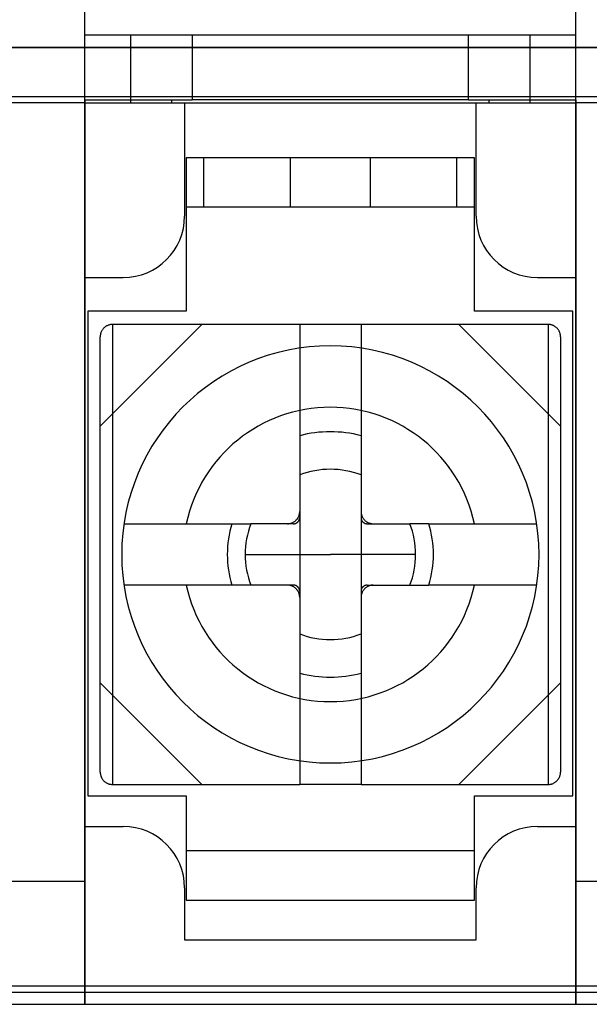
# Model space of a CAD drawing. Header units: millimetres. Extents: x -93 to 0, y 0 to 191.
# Tile 16 of 150: x -67.76 to -58.48, y 0 to 16.05. Entities that reach past the tile are written whole.
import ezdxf

# ---------------------------------------------------------------- set-up
doc = ezdxf.new("R2010")
doc.units = ezdxf.units.MM
doc.layers.add('MAIN-1', color=7, linetype='Continuous')
doc.layers.add('MAIN-2', color=7, linetype='Continuous')

msp = doc.modelspace()

# ---------------------------------------------------------------- linework, layer by layer
at = {"layer": 'MAIN-1'}
msp.add_line((-92, 0), (-1, 0), dxfattribs=at)
at = {"layer": 'MAIN-2'}
for p, q in [((-66.7, 0), (-66.7, 18)), ((-58.7, 0), (-58.7, 18)), ((-66.7, 15.8), (-66.7, 15.8)), ((-65.95, 15.8), (-66.7, 15.8)), ((-64.95, 15.8), (-65.95, 15.8)), ((-65.95, 14.7), (-65.95, 15.8)), ((-64.95, 15.8), (-64.95, 14.75)), ((-60.45, 15.8), (-64.95, 15.8)), ((-60.45, 14.75), (-60.45, 15.8)), ((-59.45, 15.8), (-60.45, 15.8)), ((-59.45, 15.8), (-59.45, 14.7)), ((-58.7, 15.8), (-59.45, 15.8)), ((-58.7, 15.8), (-58.7, 15.8)), ((-2.1, 15.6), (-90.9, 15.6)), ((-89.4, 15.6), (-3.6, 15.6)), ((-89.4, 14.8), (-3.6, 14.8)), ((-66.7, 14.7), (-68.2, 14.7)), ((-66.7, 14.75), (-66.7, 14.75)), ((-66.7, 14.75), (-66.7, 11.85)), ((-66.7, 14.75), (-65.289, 14.75)), ((-66.7, 14.7), (-66.7, 14.7)), ((-66.7, 14.7), (-58.7, 14.7)), ((-65.289, 14.75), (-65.289, 14.7)), ((-65.289, 14.75), (-64.95, 14.75)), ((-65.075, 14.7), (-65.075, 14.7)), ((-65.075, 14.7), (-65.075, 12.85)), ((-60.45, 14.75), (-64.95, 14.75)), ((-60.45, 14.75), (-60.111, 14.75)), ((-60.325, 14.7), (-60.325, 14.7)), ((-60.325, 12.85), (-60.325, 14.7)), ((-60.111, 14.7), (-60.111, 14.75)), ((-60.111, 14.75), (-58.7, 14.75)), ((-58.7, 14.75), (-58.7, 11.85)), ((-58.7, 14.75), (-58.7, 14.75)), ((-58.7, 14.7), (-58.7, 14.7)), ((-57.2, 14.7), (-58.7, 14.7)), ((-60.35, 13.8), (-65.05, 13.8)), ((-65.05, 13.8), (-65.05, 11.3)), ((-64.76, 13), (-64.76, 13.8)), ((-63.35, 13.8), (-64.76, 13.8)), ((-62.7, 13.8), (-63.35, 13.8)), ((-63.35, 13), (-63.35, 13.8)), ((-63.35, 13.8), (-63.35, 13.8)), ((-62.05, 13.8), (-62.7, 13.8)), ((-62.05, 13.8), (-62.05, 13.8)), ((-60.64, 13.8), (-62.05, 13.8)), ((-62.05, 13.8), (-62.05, 13)), ((-60.64, 13), (-60.64, 13.8)), ((-60.35, 11.3), (-60.35, 13.8)), ((-65.075, 12.85), (-65.075, 12.85)), ((-65.05, 13), (-60.35, 13)), ((-64.76, 13), (-63.35, 13)), ((-63.35, 13), (-62.7, 13)), ((-63.35, 13), (-63.35, 13)), ((-62.7, 13), (-62.05, 13)), ((-62.05, 13), (-60.64, 13)), ((-62.05, 13), (-62.05, 13)), ((-60.325, 12.85), (-60.325, 12.85)), ((-66.7, 11.85), (-66.7, 2.9)), ((-66.7, 11.85), (-66.075, 11.85)), ((-66.7, 11.85), (-66.7, 11.85)), ((-66.075, 11.85), (-66.075, 11.85)), ((-59.325, 11.85), (-59.325, 11.85)), ((-59.325, 11.85), (-58.7, 11.85)), ((-58.7, 11.85), (-58.7, 2.9)), ((-58.7, 11.85), (-58.7, 11.85)), ((-65.05, 11.3), (-66.65, 11.3)), ((-66.65, 11.3), (-66.65, 3.4)), ((-66.65, 11.3), (-66.65, 11.3)), ((-65.05, 11.3), (-65.05, 11.3)), ((-58.75, 11.3), (-60.35, 11.3)), ((-60.35, 11.3), (-60.35, 11.3)), ((-58.75, 3.4), (-58.75, 11.3)), ((-58.75, 11.3), (-58.75, 11.3)), ((-64.793, 11.085), (-66.45, 9.428)), ((-66.301, 11.078), (-66.31, 11.076)), ((-66.291, 11.081), (-66.301, 11.078)), ((-66.281, 11.083), (-66.291, 11.081)), ((-66.271, 11.084), (-66.281, 11.083)), ((-66.261, 11.085), (-66.271, 11.084)), ((-66.25, 11.085), (-66.261, 11.085)), ((-66.25, 11.085), (-66.25, 11.085)), ((-65.978, 11.085), (-66.25, 11.085)), ((-66.25, 11.085), (-66.25, 3.585)), ((-65.704, 11.085), (-65.978, 11.085)), ((-65.429, 11.085), (-65.704, 11.085)), ((-65.152, 11.085), (-65.429, 11.085)), ((-64.875, 11.085), (-65.152, 11.085)), ((-64.597, 11.085), (-64.875, 11.085)), ((-64.318, 11.085), (-64.597, 11.085)), ((-64.039, 11.085), (-64.318, 11.085)), ((-63.759, 11.085), (-64.039, 11.085)), ((-63.48, 11.085), (-63.759, 11.085)), ((-63.2, 11.085), (-63.48, 11.085)), ((-63.2, 11.085), (-63.2, 11.085)), ((-62.2, 11.085), (-63.2, 11.085)), ((-63.2, 11.085), (-63.2, 3.585)), ((-62.2, 11.085), (-62.2, 11.085)), ((-61.921, 11.085), (-62.2, 11.085)), ((-62.2, 11.085), (-62.2, 3.585)), ((-61.641, 11.085), (-61.921, 11.085)), ((-61.362, 11.085), (-61.641, 11.085)), ((-61.083, 11.085), (-61.362, 11.085)), ((-60.804, 11.085), (-61.083, 11.085)), ((-60.525, 11.085), (-60.804, 11.085)), ((-58.95, 9.428), (-60.607, 11.085)), ((-60.246, 11.085), (-60.525, 11.085)), ((-59.968, 11.085), (-60.246, 11.085)), ((-59.691, 11.085), (-59.968, 11.085)), ((-59.418, 11.085), (-59.691, 11.085)), ((-59.15, 11.085), (-59.418, 11.085)), ((-59.15, 11.085), (-59.15, 11.085)), ((-59.141, 11.085), (-59.15, 11.085)), ((-59.15, 11.085), (-59.15, 3.585)), ((-59.132, 11.084), (-59.141, 11.085)), ((-59.123, 11.083), (-59.132, 11.084)), ((-59.114, 11.082), (-59.123, 11.083)), ((-59.105, 11.08), (-59.114, 11.082)), ((-59.097, 11.078), (-59.105, 11.08)), ((-59.088, 11.075), (-59.097, 11.078)), ((-66.446, 10.926), (-66.448, 10.916)), ((-66.443, 10.936), (-66.446, 10.926)), ((-66.441, 10.945), (-66.443, 10.936)), ((-66.438, 10.955), (-66.441, 10.945)), ((-66.434, 10.964), (-66.438, 10.955)), ((-66.43, 10.973), (-66.434, 10.964)), ((-66.425, 10.982), (-66.43, 10.973)), ((-66.42, 10.99), (-66.425, 10.982)), ((-66.414, 10.999), (-66.42, 10.99)), ((-66.408, 11.007), (-66.414, 10.999)), ((-66.402, 11.015), (-66.408, 11.007)), ((-66.395, 11.023), (-66.402, 11.015)), ((-66.387, 11.03), (-66.395, 11.023)), ((-66.38, 11.037), (-66.387, 11.03)), ((-66.371, 11.044), (-66.38, 11.037)), ((-66.363, 11.05), (-66.371, 11.044)), ((-66.354, 11.056), (-66.363, 11.05)), ((-66.346, 11.061), (-66.354, 11.056)), ((-66.337, 11.065), (-66.346, 11.061)), ((-66.328, 11.069), (-66.337, 11.065)), ((-66.319, 11.073), (-66.328, 11.069)), ((-66.31, 11.076), (-66.319, 11.073)), ((-59.08, 11.073), (-59.088, 11.075)), ((-59.073, 11.07), (-59.08, 11.073)), ((-59.065, 11.066), (-59.073, 11.07)), ((-59.057, 11.062), (-59.065, 11.066)), ((-59.05, 11.058), (-59.057, 11.062)), ((-59.042, 11.053), (-59.05, 11.058)), ((-59.035, 11.048), (-59.042, 11.053)), ((-59.027, 11.043), (-59.035, 11.048)), ((-59.02, 11.037), (-59.027, 11.043)), ((-59.013, 11.031), (-59.02, 11.037)), ((-59.006, 11.024), (-59.013, 11.031)), ((-59, 11.017), (-59.006, 11.024)), ((-58.994, 11.01), (-59, 11.017)), ((-58.988, 11.003), (-58.994, 11.01)), ((-58.983, 10.995), (-58.988, 11.003)), ((-58.978, 10.987), (-58.983, 10.995)), ((-58.974, 10.98), (-58.978, 10.987)), ((-58.97, 10.972), (-58.974, 10.98)), ((-58.966, 10.964), (-58.97, 10.972)), ((-58.963, 10.956), (-58.966, 10.964)), ((-58.96, 10.948), (-58.963, 10.956)), ((-58.958, 10.94), (-58.96, 10.948)), ((-58.955, 10.931), (-58.958, 10.94)), ((-58.954, 10.922), (-58.955, 10.931)), ((-58.952, 10.913), (-58.954, 10.922)), ((-66.449, 10.906), (-66.45, 10.895)), ((-66.45, 10.895), (-66.45, 10.885)), ((-66.45, 10.885), (-66.45, 10.885)), ((-66.45, 3.785), (-66.45, 10.885)), ((-66.448, 10.916), (-66.449, 10.906)), ((-58.951, 10.904), (-58.952, 10.913)), ((-58.95, 10.895), (-58.951, 10.904)), ((-58.95, 10.885), (-58.95, 10.895)), ((-58.95, 10.885), (-58.95, 10.885)), ((-58.95, 10.885), (-58.95, 3.785)), ((-62.7, 10.735), (-62.7, 10.735)), ((-63.2, 8.026), (-63.2, 8.035)), ((-62.2, 8.035), (-62.2, 8.025)), ((-63.297, 7.864), (-63.29, 7.868)), ((-63.29, 7.868), (-63.282, 7.873)), ((-63.282, 7.873), (-63.275, 7.879)), ((-63.275, 7.879), (-63.268, 7.885)), ((-63.268, 7.885), (-63.262, 7.891)), ((-63.262, 7.891), (-63.255, 7.897)), ((-63.255, 7.897), (-63.249, 7.904)), ((-63.249, 7.904), (-63.243, 7.911)), ((-63.243, 7.911), (-63.238, 7.918)), ((-63.238, 7.918), (-63.233, 7.925)), ((-63.233, 7.925), (-63.228, 7.932)), ((-63.228, 7.932), (-63.224, 7.94)), ((-63.228, 7.866), (-63.225, 7.869)), ((-63.225, 7.869), (-63.223, 7.873)), ((-63.224, 7.94), (-63.22, 7.948)), ((-63.223, 7.873), (-63.22, 7.876)), ((-63.22, 7.948), (-63.216, 7.956)), ((-63.22, 7.876), (-63.218, 7.879)), ((-63.218, 7.879), (-63.215, 7.883)), ((-63.216, 7.956), (-63.213, 7.964)), ((-63.215, 7.883), (-63.213, 7.887)), ((-63.213, 7.964), (-63.21, 7.972)), ((-63.213, 7.887), (-63.211, 7.891)), ((-63.211, 7.891), (-63.209, 7.895)), ((-63.21, 7.972), (-63.207, 7.981)), ((-63.209, 7.895), (-63.207, 7.899)), ((-63.207, 7.981), (-63.205, 7.99)), ((-63.207, 7.899), (-63.206, 7.903)), ((-63.206, 7.903), (-63.204, 7.908)), ((-63.205, 7.99), (-63.203, 7.998)), ((-63.204, 7.908), (-63.203, 7.913)), ((-63.203, 7.998), (-63.202, 8.007)), ((-63.203, 7.913), (-63.202, 7.917)), ((-63.202, 8.007), (-63.201, 8.016)), ((-63.202, 7.917), (-63.201, 7.922)), ((-63.201, 8.016), (-63.2, 8.026)), ((-63.201, 7.927), (-63.2, 7.932)), ((-63.201, 7.922), (-63.201, 7.927)), ((-63.2, 7.932), (-63.2, 7.937)), ((-62.2, 8.025), (-62.199, 8.016)), ((-62.2, 7.937), (-62.2, 7.932)), ((-62.2, 7.932), (-62.199, 7.927)), ((-62.199, 8.016), (-62.198, 8.007)), ((-62.199, 7.927), (-62.199, 7.922)), ((-62.199, 7.922), (-62.198, 7.917)), ((-62.198, 8.007), (-62.197, 7.998)), ((-62.198, 7.917), (-62.197, 7.913)), ((-62.197, 7.998), (-62.195, 7.989)), ((-62.197, 7.913), (-62.196, 7.908)), ((-62.196, 7.908), (-62.194, 7.903)), ((-62.195, 7.989), (-62.192, 7.98)), ((-62.194, 7.903), (-62.193, 7.899)), ((-62.193, 7.899), (-62.191, 7.895)), ((-62.192, 7.98), (-62.19, 7.972)), ((-62.191, 7.895), (-62.189, 7.891)), ((-62.19, 7.972), (-62.187, 7.964)), ((-62.189, 7.891), (-62.187, 7.887)), ((-62.187, 7.964), (-62.184, 7.956)), ((-62.187, 7.887), (-62.185, 7.883)), ((-62.185, 7.883), (-62.182, 7.879)), ((-62.184, 7.956), (-62.18, 7.948)), ((-62.182, 7.879), (-62.18, 7.876)), ((-62.18, 7.948), (-62.176, 7.94)), ((-62.18, 7.876), (-62.177, 7.873)), ((-62.177, 7.873), (-62.175, 7.869)), ((-62.176, 7.94), (-62.171, 7.932)), ((-62.175, 7.869), (-62.172, 7.866)), ((-62.171, 7.932), (-62.167, 7.925)), ((-62.167, 7.925), (-62.162, 7.917)), ((-62.162, 7.917), (-62.156, 7.91)), ((-62.156, 7.91), (-62.15, 7.903)), ((-62.15, 7.903), (-62.144, 7.897)), ((-62.144, 7.897), (-62.138, 7.89)), ((-62.138, 7.89), (-62.131, 7.884)), ((-62.131, 7.884), (-62.124, 7.879)), ((-62.124, 7.879), (-62.117, 7.873)), ((-62.117, 7.873), (-62.11, 7.868)), ((-62.11, 7.868), (-62.103, 7.863)), ((-66.063, 7.835), (-64.304, 7.835)), ((-64.304, 7.835), (-64.26, 7.835)), ((-64.26, 7.835), (-64.216, 7.835)), ((-64.216, 7.835), (-64.172, 7.835)), ((-64.172, 7.835), (-64.128, 7.835)), ((-64.128, 7.835), (-64.084, 7.835)), ((-64.084, 7.835), (-64.04, 7.835)), ((-64.04, 7.835), (-63.996, 7.835)), ((-63.861, 7.835), (-63.996, 7.835)), ((-63.74, 7.835), (-63.861, 7.835)), ((-63.632, 7.835), (-63.74, 7.835)), ((-63.535, 7.835), (-63.632, 7.835)), ((-63.45, 7.835), (-63.535, 7.835)), ((-63.373, 7.835), (-63.45, 7.835)), ((-63.4, 7.835), (-63.39, 7.835)), ((-63.39, 7.835), (-63.381, 7.836)), ((-63.381, 7.836), (-63.372, 7.837)), ((-63.302, 7.835), (-63.373, 7.835)), ((-63.372, 7.837), (-63.363, 7.839)), ((-63.363, 7.839), (-63.354, 7.84)), ((-63.354, 7.84), (-63.345, 7.843)), ((-63.345, 7.843), (-63.337, 7.845)), ((-63.337, 7.845), (-63.329, 7.848)), ((-63.329, 7.848), (-63.321, 7.851)), ((-63.321, 7.851), (-63.313, 7.855)), ((-63.313, 7.855), (-63.305, 7.859)), ((-63.305, 7.859), (-63.297, 7.864)), ((-63.302, 7.835), (-63.297, 7.835)), ((-63.297, 7.835), (-63.292, 7.836)), ((-63.292, 7.836), (-63.287, 7.836)), ((-63.287, 7.836), (-63.282, 7.837)), ((-63.282, 7.837), (-63.278, 7.838)), ((-63.278, 7.838), (-63.273, 7.839)), ((-63.273, 7.839), (-63.268, 7.841)), ((-63.268, 7.841), (-63.264, 7.842)), ((-63.264, 7.842), (-63.26, 7.844)), ((-63.26, 7.844), (-63.256, 7.846)), ((-63.256, 7.846), (-63.252, 7.848)), ((-63.252, 7.848), (-63.248, 7.85)), ((-63.248, 7.85), (-63.244, 7.853)), ((-63.244, 7.853), (-63.241, 7.855)), ((-63.241, 7.855), (-63.237, 7.858)), ((-63.237, 7.858), (-63.234, 7.86)), ((-63.234, 7.86), (-63.231, 7.863)), ((-63.231, 7.863), (-63.228, 7.866)), ((-62.172, 7.866), (-62.169, 7.863)), ((-62.169, 7.863), (-62.166, 7.86)), ((-62.166, 7.86), (-62.162, 7.858)), ((-62.162, 7.858), (-62.159, 7.855)), ((-62.159, 7.855), (-62.156, 7.853)), ((-62.156, 7.853), (-62.152, 7.85)), ((-62.152, 7.85), (-62.148, 7.848)), ((-62.148, 7.848), (-62.144, 7.846)), ((-62.144, 7.846), (-62.14, 7.844)), ((-62.14, 7.844), (-62.136, 7.842)), ((-62.136, 7.842), (-62.132, 7.841)), ((-62.132, 7.841), (-62.127, 7.839)), ((-62.127, 7.839), (-62.122, 7.838)), ((-62.122, 7.838), (-62.118, 7.837)), ((-62.118, 7.837), (-62.113, 7.836)), ((-62.113, 7.836), (-62.108, 7.836)), ((-62.108, 7.836), (-62.103, 7.835)), ((-62.103, 7.863), (-62.095, 7.859)), ((-62.103, 7.835), (-62.098, 7.835)), ((-62.098, 7.835), (-62.015, 7.835)), ((-62.095, 7.859), (-62.087, 7.855)), ((-62.087, 7.855), (-62.079, 7.851)), ((-62.079, 7.851), (-62.071, 7.848)), ((-62.071, 7.848), (-62.063, 7.845)), ((-62.063, 7.845), (-62.054, 7.843)), ((-62.054, 7.843), (-62.046, 7.84)), ((-62.046, 7.84), (-62.037, 7.838)), ((-62.037, 7.838), (-62.028, 7.837)), ((-62.028, 7.837), (-62.019, 7.836)), ((-62.019, 7.836), (-62.009, 7.835)), ((-62.015, 7.835), (-61.923, 7.835)), ((-62.009, 7.835), (-62, 7.835)), ((-61.923, 7.835), (-61.818, 7.835)), ((-61.818, 7.835), (-61.698, 7.835)), ((-61.698, 7.835), (-61.56, 7.835)), ((-61.56, 7.835), (-61.404, 7.835)), ((-61.362, 7.835), (-61.404, 7.835)), ((-61.319, 7.835), (-61.362, 7.835)), ((-61.275, 7.835), (-61.319, 7.835)), ((-61.231, 7.835), (-61.275, 7.835)), ((-61.187, 7.835), (-61.231, 7.835)), ((-61.142, 7.835), (-61.187, 7.835)), ((-61.096, 7.835), (-61.142, 7.835)), ((-61.096, 7.835), (-59.337, 7.835)), ((-64.089, 7.335), (-62.7, 7.335)), ((-61.311, 7.335), (-62.7, 7.335)), ((-64.304, 6.835), (-66.063, 6.835)), ((-64.26, 6.835), (-64.304, 6.835)), ((-64.216, 6.835), (-64.26, 6.835)), ((-64.172, 6.835), (-64.216, 6.835)), ((-64.128, 6.835), (-64.172, 6.835)), ((-64.084, 6.835), (-64.128, 6.835)), ((-64.04, 6.835), (-64.084, 6.835)), ((-63.996, 6.835), (-64.04, 6.835)), ((-63.861, 6.835), (-63.996, 6.835)), ((-63.74, 6.835), (-63.861, 6.835)), ((-63.632, 6.835), (-63.74, 6.835)), ((-63.535, 6.835), (-63.632, 6.835)), ((-63.45, 6.835), (-63.535, 6.835)), ((-63.373, 6.835), (-63.45, 6.835)), ((-63.391, 6.835), (-63.4, 6.835)), ((-63.381, 6.834), (-63.391, 6.835)), ((-63.372, 6.833), (-63.381, 6.834)), ((-63.302, 6.835), (-63.373, 6.835)), ((-63.363, 6.832), (-63.372, 6.833)), ((-63.354, 6.83), (-63.363, 6.832)), ((-63.346, 6.828), (-63.354, 6.83)), ((-63.337, 6.825), (-63.346, 6.828)), ((-63.329, 6.822), (-63.337, 6.825)), ((-63.321, 6.819), (-63.329, 6.822)), ((-63.313, 6.815), (-63.321, 6.819)), ((-63.305, 6.811), (-63.313, 6.815)), ((-63.297, 6.807), (-63.305, 6.811)), ((-63.297, 6.835), (-63.302, 6.835)), ((-63.292, 6.835), (-63.297, 6.835)), ((-63.29, 6.802), (-63.297, 6.807)), ((-63.287, 6.834), (-63.292, 6.835)), ((-63.283, 6.797), (-63.29, 6.802)), ((-63.282, 6.833), (-63.287, 6.834)), ((-63.276, 6.792), (-63.283, 6.797)), ((-63.278, 6.832), (-63.282, 6.833)), ((-63.273, 6.831), (-63.278, 6.832)), ((-63.269, 6.786), (-63.276, 6.792)), ((-63.268, 6.829), (-63.273, 6.831)), ((-63.262, 6.78), (-63.269, 6.786)), ((-63.264, 6.828), (-63.268, 6.829)), ((-63.26, 6.826), (-63.264, 6.828)), ((-63.256, 6.773), (-63.262, 6.78)), ((-63.256, 6.824), (-63.26, 6.826)), ((-63.252, 6.822), (-63.256, 6.824)), ((-63.25, 6.767), (-63.256, 6.773)), ((-63.248, 6.82), (-63.252, 6.822)), ((-63.244, 6.76), (-63.25, 6.767)), ((-63.244, 6.817), (-63.248, 6.82)), ((-63.241, 6.815), (-63.244, 6.817)), ((-63.238, 6.753), (-63.244, 6.76)), ((-63.238, 6.812), (-63.241, 6.815)), ((-63.234, 6.81), (-63.238, 6.812)), ((-63.233, 6.746), (-63.238, 6.753)), ((-63.231, 6.807), (-63.234, 6.81)), ((-63.229, 6.738), (-63.233, 6.746)), ((-63.228, 6.804), (-63.231, 6.807)), ((-63.225, 6.801), (-63.228, 6.804)), ((-63.223, 6.798), (-63.225, 6.801)), ((-63.22, 6.794), (-63.223, 6.798)), ((-63.218, 6.791), (-63.22, 6.794)), ((-63.215, 6.787), (-63.218, 6.791)), ((-63.213, 6.783), (-63.215, 6.787)), ((-63.211, 6.779), (-63.213, 6.783)), ((-63.209, 6.775), (-63.211, 6.779)), ((-63.207, 6.771), (-63.209, 6.775)), ((-63.206, 6.767), (-63.207, 6.771)), ((-63.204, 6.762), (-63.206, 6.767)), ((-63.203, 6.757), (-63.204, 6.762)), ((-63.202, 6.753), (-63.203, 6.757)), ((-63.201, 6.748), (-63.202, 6.753)), ((-63.201, 6.743), (-63.201, 6.748)), ((-63.2, 6.738), (-63.201, 6.743)), ((-62.199, 6.743), (-62.2, 6.738)), ((-62.198, 6.753), (-62.199, 6.748)), ((-62.199, 6.748), (-62.199, 6.743)), ((-62.197, 6.757), (-62.198, 6.753)), ((-62.196, 6.762), (-62.197, 6.757)), ((-62.194, 6.767), (-62.196, 6.762)), ((-62.193, 6.771), (-62.194, 6.767)), ((-62.191, 6.775), (-62.193, 6.771)), ((-62.189, 6.779), (-62.191, 6.775)), ((-62.187, 6.783), (-62.189, 6.779)), ((-62.185, 6.787), (-62.187, 6.783)), ((-62.182, 6.791), (-62.185, 6.787)), ((-62.18, 6.794), (-62.182, 6.791)), ((-62.177, 6.798), (-62.18, 6.794)), ((-62.175, 6.801), (-62.177, 6.798)), ((-62.172, 6.804), (-62.175, 6.801)), ((-62.169, 6.807), (-62.172, 6.804)), ((-62.167, 6.745), (-62.172, 6.738)), ((-62.166, 6.81), (-62.169, 6.807)), ((-62.162, 6.752), (-62.167, 6.745)), ((-62.163, 6.812), (-62.166, 6.81)), ((-62.159, 6.815), (-62.163, 6.812)), ((-62.157, 6.76), (-62.162, 6.752)), ((-62.156, 6.817), (-62.159, 6.815)), ((-62.151, 6.766), (-62.157, 6.76)), ((-62.152, 6.82), (-62.156, 6.817)), ((-62.148, 6.822), (-62.152, 6.82)), ((-62.145, 6.773), (-62.151, 6.766)), ((-62.144, 6.824), (-62.148, 6.822)), ((-62.138, 6.779), (-62.145, 6.773)), ((-62.14, 6.826), (-62.144, 6.824)), ((-62.136, 6.828), (-62.14, 6.826)), ((-62.132, 6.785), (-62.138, 6.779)), ((-62.132, 6.829), (-62.136, 6.828)), ((-62.127, 6.831), (-62.132, 6.829)), ((-62.125, 6.791), (-62.132, 6.785)), ((-62.122, 6.832), (-62.127, 6.831)), ((-62.118, 6.797), (-62.125, 6.791)), ((-62.118, 6.833), (-62.122, 6.832)), ((-62.113, 6.834), (-62.118, 6.833)), ((-62.11, 6.802), (-62.118, 6.797)), ((-62.108, 6.835), (-62.113, 6.834)), ((-62.103, 6.806), (-62.11, 6.802)), ((-62.103, 6.835), (-62.108, 6.835)), ((-62.098, 6.835), (-62.103, 6.835)), ((-62.095, 6.811), (-62.103, 6.806)), ((-62.098, 6.835), (-62.027, 6.835)), ((-62.087, 6.815), (-62.095, 6.811)), ((-62.079, 6.819), (-62.087, 6.815)), ((-62.071, 6.822), (-62.079, 6.819)), ((-62.063, 6.825), (-62.071, 6.822)), ((-62.055, 6.827), (-62.063, 6.825)), ((-62.046, 6.83), (-62.055, 6.827)), ((-62.037, 6.832), (-62.046, 6.83)), ((-62.028, 6.833), (-62.037, 6.832)), ((-62.019, 6.834), (-62.028, 6.833)), ((-62.027, 6.835), (-61.95, 6.835)), ((-62.01, 6.835), (-62.019, 6.834)), ((-62, 6.835), (-62.01, 6.835)), ((-61.95, 6.835), (-61.865, 6.835)), ((-61.865, 6.835), (-61.768, 6.835)), ((-61.768, 6.835), (-61.66, 6.835)), ((-61.66, 6.835), (-61.539, 6.835)), ((-61.539, 6.835), (-61.404, 6.835)), ((-61.404, 6.835), (-61.362, 6.835)), ((-61.362, 6.835), (-61.319, 6.835)), ((-61.319, 6.835), (-61.275, 6.835)), ((-61.275, 6.835), (-61.231, 6.835)), ((-61.231, 6.835), (-61.187, 6.835)), ((-61.187, 6.835), (-61.142, 6.835)), ((-61.142, 6.835), (-61.096, 6.835)), ((-59.337, 6.835), (-61.096, 6.835)), ((-63.224, 6.73), (-63.229, 6.738)), ((-63.22, 6.723), (-63.224, 6.73)), ((-63.216, 6.715), (-63.22, 6.723)), ((-63.213, 6.706), (-63.216, 6.715)), ((-63.21, 6.698), (-63.213, 6.706)), ((-63.208, 6.69), (-63.21, 6.698)), ((-63.205, 6.681), (-63.208, 6.69)), ((-63.203, 6.672), (-63.205, 6.681)), ((-63.202, 6.663), (-63.203, 6.672)), ((-63.201, 6.654), (-63.202, 6.663)), ((-63.2, 6.645), (-63.201, 6.654)), ((-63.2, 6.733), (-63.2, 6.738)), ((-63.2, 6.635), (-63.2, 6.645)), ((-62.2, 6.738), (-62.2, 6.733)), ((-62.199, 6.654), (-62.2, 6.644)), ((-62.2, 6.644), (-62.2, 6.635)), ((-62.198, 6.663), (-62.199, 6.654)), ((-62.197, 6.672), (-62.198, 6.663)), ((-62.195, 6.681), (-62.197, 6.672)), ((-62.193, 6.689), (-62.195, 6.681)), ((-62.19, 6.698), (-62.193, 6.689)), ((-62.187, 6.706), (-62.19, 6.698)), ((-62.184, 6.714), (-62.187, 6.706)), ((-62.18, 6.722), (-62.184, 6.714)), ((-62.176, 6.73), (-62.18, 6.722)), ((-62.172, 6.738), (-62.176, 6.73)), ((-66.45, 5.242), (-64.793, 3.585)), ((-60.607, 3.585), (-58.95, 5.242)), ((-62.7, 3.935), (-62.7, 3.935)), ((-66.45, 3.785), (-66.45, 3.785)), ((-66.45, 3.785), (-66.45, 3.776)), ((-66.45, 3.776), (-66.449, 3.766)), ((-66.449, 3.766), (-66.448, 3.757)), ((-66.448, 3.757), (-66.446, 3.748)), ((-66.446, 3.748), (-66.445, 3.739)), ((-66.445, 3.739), (-66.442, 3.73)), ((-66.442, 3.73), (-66.44, 3.722)), ((-66.44, 3.722), (-66.437, 3.714)), ((-66.437, 3.714), (-66.434, 3.706)), ((-66.434, 3.706), (-66.43, 3.698)), ((-66.43, 3.698), (-66.426, 3.69)), ((-58.975, 3.688), (-58.97, 3.697)), ((-58.97, 3.697), (-58.966, 3.706)), ((-58.966, 3.706), (-58.962, 3.716)), ((-58.962, 3.716), (-58.959, 3.725)), ((-58.959, 3.725), (-58.956, 3.734)), ((-58.956, 3.734), (-58.954, 3.744)), ((-58.954, 3.744), (-58.952, 3.754)), ((-58.952, 3.754), (-58.951, 3.764)), ((-58.951, 3.764), (-58.95, 3.775)), ((-58.95, 3.785), (-58.95, 3.785)), ((-58.95, 3.775), (-58.95, 3.785)), ((-66.426, 3.69), (-66.422, 3.683)), ((-66.422, 3.683), (-66.417, 3.675)), ((-66.417, 3.675), (-66.412, 3.667)), ((-66.412, 3.667), (-66.406, 3.66)), ((-66.406, 3.66), (-66.4, 3.653)), ((-66.4, 3.653), (-66.394, 3.646)), ((-66.394, 3.646), (-66.387, 3.639)), ((-66.387, 3.639), (-66.38, 3.633)), ((-66.38, 3.633), (-66.373, 3.627)), ((-66.373, 3.627), (-66.365, 3.622)), ((-66.365, 3.622), (-66.358, 3.617)), ((-66.358, 3.617), (-66.35, 3.612)), ((-66.35, 3.612), (-66.343, 3.608)), ((-66.343, 3.608), (-66.335, 3.604)), ((-66.335, 3.604), (-66.327, 3.601)), ((-66.327, 3.601), (-66.32, 3.597)), ((-66.32, 3.597), (-66.312, 3.595)), ((-66.312, 3.595), (-66.303, 3.592)), ((-66.303, 3.592), (-66.295, 3.59)), ((-66.295, 3.59), (-66.286, 3.588)), ((-66.286, 3.588), (-66.277, 3.587)), ((-66.277, 3.587), (-66.268, 3.586)), ((-66.268, 3.586), (-66.259, 3.585)), ((-66.259, 3.585), (-66.25, 3.585)), ((-66.25, 3.585), (-65.978, 3.585)), ((-66.25, 3.585), (-66.25, 3.585)), ((-65.978, 3.585), (-65.704, 3.585)), ((-65.704, 3.585), (-65.429, 3.585)), ((-65.429, 3.585), (-65.152, 3.585)), ((-65.152, 3.585), (-64.875, 3.585)), ((-64.875, 3.585), (-64.597, 3.585)), ((-64.597, 3.585), (-64.318, 3.585)), ((-64.318, 3.585), (-64.039, 3.585)), ((-64.039, 3.585), (-63.759, 3.585)), ((-63.759, 3.585), (-63.48, 3.585)), ((-63.48, 3.585), (-63.2, 3.585)), ((-62.2, 3.585), (-63.2, 3.585)), ((-63.2, 3.585), (-63.2, 3.585)), ((-62.2, 3.585), (-61.921, 3.585)), ((-62.2, 3.585), (-62.2, 3.585)), ((-61.921, 3.585), (-61.641, 3.585)), ((-61.641, 3.585), (-61.362, 3.585)), ((-61.362, 3.585), (-61.083, 3.585)), ((-61.083, 3.585), (-60.804, 3.585)), ((-60.804, 3.585), (-60.525, 3.585)), ((-60.525, 3.585), (-60.246, 3.585)), ((-60.246, 3.585), (-59.968, 3.585)), ((-59.968, 3.585), (-59.691, 3.585)), ((-59.691, 3.585), (-59.418, 3.585)), ((-59.418, 3.585), (-59.15, 3.585)), ((-59.15, 3.585), (-59.15, 3.585)), ((-59.15, 3.585), (-59.139, 3.585)), ((-59.139, 3.585), (-59.129, 3.586)), ((-59.129, 3.586), (-59.119, 3.588)), ((-59.119, 3.588), (-59.109, 3.589)), ((-59.109, 3.589), (-59.099, 3.592)), ((-59.099, 3.592), (-59.09, 3.594)), ((-59.09, 3.594), (-59.081, 3.597)), ((-59.081, 3.597), (-59.072, 3.601)), ((-59.072, 3.601), (-59.063, 3.605)), ((-59.063, 3.605), (-59.054, 3.609)), ((-59.054, 3.609), (-59.046, 3.614)), ((-59.046, 3.614), (-59.037, 3.62)), ((-59.037, 3.62), (-59.029, 3.626)), ((-59.029, 3.626), (-59.02, 3.633)), ((-59.02, 3.633), (-59.013, 3.64)), ((-59.013, 3.64), (-59.005, 3.647)), ((-59.005, 3.647), (-58.998, 3.655)), ((-58.998, 3.655), (-58.992, 3.663)), ((-58.992, 3.663), (-58.986, 3.671)), ((-58.986, 3.671), (-58.98, 3.68)), ((-58.98, 3.68), (-58.975, 3.688)), ((-66.65, 3.4), (-65.05, 3.4)), ((-66.65, 3.4), (-66.65, 3.4)), ((-65.05, 3.4), (-65.05, 1.7)), ((-65.05, 3.4), (-65.05, 3.4)), ((-60.35, 1.7), (-60.35, 3.4)), ((-60.35, 3.4), (-58.75, 3.4)), ((-60.35, 3.4), (-60.35, 3.4)), ((-58.75, 3.4), (-58.75, 3.4)), ((-66.7, 2.9), (-66.075, 2.9)), ((-66.7, 2.9), (-66.7, 0)), ((-66.7, 2.9), (-66.7, 2.9)), ((-66.075, 2.9), (-66.075, 2.9)), ((-59.325, 2.9), (-58.7, 2.9)), ((-59.325, 2.9), (-59.325, 2.9)), ((-58.7, 2.9), (-58.7, 2.9)), ((-58.7, 2.9), (-58.7, 0)), ((-60.35, 2.5), (-65.05, 2.5)), ((-66.7, 2), (-68.2, 2)), ((-57.2, 2), (-58.7, 2)), ((-65.075, 1.9), (-65.075, 1.05)), ((-65.075, 1.9), (-65.075, 1.9)), ((-60.325, 1.05), (-60.325, 1.9)), ((-60.325, 1.9), (-60.325, 1.9)), ((-65.05, 1.7), (-60.35, 1.7)), ((-65.075, 1.05), (-60.325, 1.05)), ((-65.075, 1.05), (-65.075, 1.05)), ((-60.325, 1.05), (-60.325, 1.05)), ((-90.7, 0.3), (-2.3, 0.3)), ((-87.4, 0.2), (-5, 0.2)), ((-66.7, 0), (-66.7, 0)), ((-66.7, 0), (-66.7, 0)), ((-58.7, 0), (-58.7, 0)), ((-58.7, 0), (-58.7, 0))]:
    msp.add_line(p, q, dxfattribs=at)
for centre, radius, start, end in [((-66.075, 12.85), 1, 270, 0), ((-59.325, 12.85), 1, 180, 270), ((-62.7, 7.335), 3.4, 90, 270), ((-62.7, 7.335), 3.4, 270, 90), ((-62.7, 7.335), 2.4, 90, 167.9753), ((-62.7, 7.335), 2.4, 12.0247, 90), ((-62.7, 7.335), 2, 75.5216, 104.4783), ((-62.7, 7.335), 1.389, 68.8969, 111.1032), ((-62.7, 7.335), 1.68, 162.6842, 180), ((-62.7, 7.335), 1.389, 158.8978, 180), ((-62.7, 7.335), 1.389, 0, 21.1025), ((-62.7, 7.335), 1.68, 0, 17.3159), ((-62.7, 7.335), 1.68, 180, 197.316), ((-62.7, 7.335), 1.389, 180, 201.1026), ((-62.7, 7.335), 1.389, 338.8977, 0), ((-62.7, 7.335), 1.68, 342.6842, 0), ((-62.7, 7.335), 2.4, 192.0247, 270), ((-62.7, 7.335), 2.4, 270, 347.9753), ((-62.7, 7.335), 1.389, 248.8973, 291.1028), ((-62.7, 7.335), 2, 255.5222, 284.478), ((-66.075, 1.9), 1, 0, 90), ((-59.325, 1.9), 1, 90, 180)]:
    msp.add_arc(centre, radius, start, end, dxfattribs=at)

doc.saveas('drawing.dxf')
